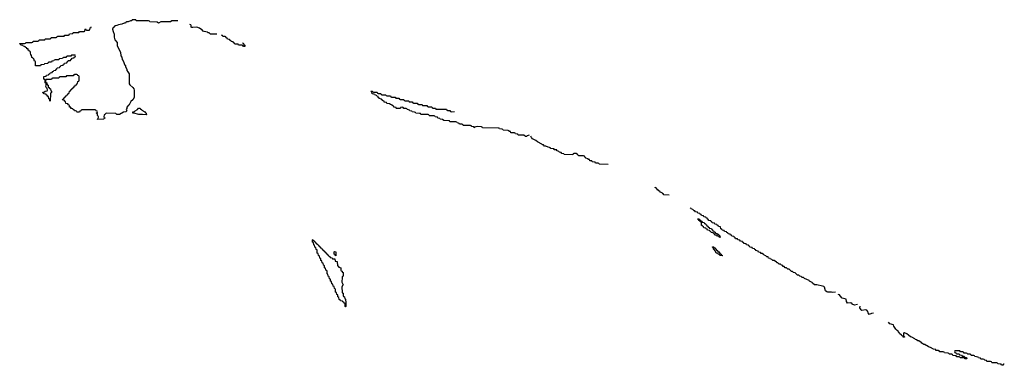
# Model space of a CAD drawing. Header units: inches. Extents: x 2886961 to 3052306, y 543424 to 918523.
# Tile 96 of 117: x 2926788 to 2942993, y 819506 to 825186. Entities that reach past the tile are written whole.
import ezdxf

# ---------------------------------------------------------------- set-up
doc = ezdxf.new("R2010")
doc.units = ezdxf.units.IN
doc.header["$MEASUREMENT"] = 0
for name, color, linetype in [('C9822', 7, 'Continuous'), ('C9832', 7, 'Continuous'), ('C9841', 7, 'Continuous'), ('C9842', 7, 'Continuous')]:
    doc.layers.add(name, color=color, linetype=linetype)

msp = doc.modelspace()

# ---------------------------------------------------------------- linework, layer by layer
at = {"layer": 'C9822', "color": 6}
for points in [[(2929392, 825170), (2929293, 825167), (2929269, 825149), (2929110, 825149), (2929070, 825129), (2929050, 825146), (2928930, 825149), (2928922, 825162), (2928907, 825167), (2928712, 825168), (2928706, 825170), (2928702, 825182), (2928690, 825186), (2928650, 825186), (2928638, 825182), (2928634, 825170), (2928611, 825169), (2928572, 825150), (2928551, 825149), (2928537, 825143), (2928530, 825129), (2928510, 825129), (2928470, 825114), (2928416, 825104), (2928389, 825089), (2928354, 825086), (2928350, 825068), (2928334, 825066), (2928332, 825050), (2928318, 825042), (2928318, 825030), (2928326, 824990), (2928341, 824950), (2928341, 824901), (2928355, 824855), (2928391, 824811), (2928394, 824754), (2928445, 824650), (2928455, 824595), (2928471, 824570), (2928475, 824530), (2928491, 824510), (2928521, 824441), (2928530, 824432), (2928531, 824411), (2928550, 824374), (2928551, 824350), (2928570, 824331), (2928590, 824294), (2928591, 824131), (2928598, 824118), (2928650, 824072), (2928665, 824050), (2928671, 824030), (2928671, 823910), (2928651, 823870), (2928618, 823842), (2928590, 823789), (2928578, 823782), (2928552, 823750), (2928551, 823729), (2928542, 823710), (2928552, 823690), (2928534, 823670), (2928495, 823665), (2928430, 823630), (2928386, 823630), (2928370, 823646), (2928210, 823648), (2928190, 823626), (2928178, 823622), (2928174, 823590), (2928178, 823578), (2928190, 823574), (2928191, 823569), (2928190, 823566), (2928178, 823562), (2928170, 823549), (2928068, 823548), (2928070, 823554), (2928082, 823558), (2928086, 823590), (2928082, 823602), (2928068, 823610), (2928066, 823646), (2928049, 823650), (2928062, 823658), (2928066, 823670), (2928062, 823682), (2928048, 823688), (2928042, 823702), (2928030, 823706), (2927810, 823706), (2927798, 823702), (2927794, 823690), (2927778, 823682), (2927770, 823666), (2927732, 823668), (2927726, 823670), (2927722, 823682), (2927708, 823688), (2927690, 823689), (2927687, 823707), (2927666, 823710), (2927662, 823722), (2927648, 823728), (2927630, 823729), (2927627, 823747), (2927610, 823749), (2927608, 823768), (2927602, 823782), (2927590, 823786), (2927582, 823802), (2927548, 823810), (2927542, 823842), (2927530, 823846), (2927522, 823862), (2927487, 823867), (2927490, 823874), (2927502, 823878), (2927507, 823893), (2927522, 823898), (2927527, 823913), (2927542, 823918), (2927547, 823933), (2927562, 823938), (2927567, 823953), (2927582, 823958), (2927587, 823973), (2927602, 823978), (2927607, 824013), (2927622, 824018), (2927627, 824033), (2927642, 824038), (2927647, 824053), (2927662, 824058), (2927667, 824073), (2927682, 824078), (2927687, 824093), (2927702, 824098), (2927707, 824113), (2927722, 824118), (2927727, 824133), (2927742, 824138), (2927746, 824170), (2927762, 824178), (2927766, 824190), (2927766, 824250), (2927762, 824262), (2927747, 824267), (2927742, 824282), (2927730, 824286), (2927690, 824286), (2927678, 824282), (2927670, 824266), (2927570, 824266), (2927558, 824262), (2927550, 824246), (2927450, 824246), (2927438, 824242), (2927430, 824226), (2927330, 824226), (2927318, 824222), (2927310, 824206), (2927230, 824206), (2927218, 824202), (2927214, 824170), (2927218, 824158), (2927234, 824150), (2927238, 824118), (2927254, 824110), (2927258, 824078), (2927270, 824074), (2927278, 824058), (2927294, 824050), (2927298, 824018), (2927314, 824010), (2927314, 823990), (2927298, 823982), (2927294, 823970), (2927290, 823846), (2927286, 823850), (2927282, 823882), (2927268, 823888), (2927262, 823922), (2927250, 823926), (2927242, 823942), (2927226, 823950), (2927222, 823962), (2927189, 823969), (2927182, 823982), (2927166, 823990), (2927187, 823993), (2927210, 824012), (2927242, 824018), (2927246, 824030), (2927242, 824062), (2927230, 824066), (2927218, 824090), (2927226, 824110), (2927226, 824130), (2927222, 824142), (2927210, 824146), (2927207, 824187), (2927202, 824202), (2927188, 824210), (2927186, 824250), (2927190, 824254), (2927222, 824258), (2927230, 824274), (2927262, 824278), (2927267, 824293), (2927282, 824298), (2927287, 824313), (2927322, 824318), (2927327, 824333), (2927342, 824338), (2927350, 824354), (2927382, 824358), (2927387, 824373), (2927402, 824378), (2927407, 824393), (2927442, 824398), (2927447, 824413), (2927462, 824418), (2927467, 824433), (2927502, 824438), (2927507, 824453), (2927522, 824458), (2927527, 824473), (2927562, 824478), (2927567, 824493), (2927582, 824498), (2927587, 824513), (2927622, 824518), (2927627, 824533), (2927642, 824538), (2927650, 824554), (2927682, 824558), (2927687, 824573), (2927702, 824578), (2927706, 824590), (2927702, 824602), (2927690, 824606), (2927650, 824606), (2927638, 824602), (2927630, 824586), (2927570, 824586), (2927558, 824582), (2927550, 824566), (2927510, 824566), (2927498, 824562), (2927492, 824548), (2927438, 824542), (2927432, 824528), (2927370, 824526), (2927358, 824522), (2927352, 824508), (2927318, 824502), (2927310, 824488), (2927270, 824486), (2927258, 824482), (2927250, 824468), (2927198, 824462), (2927190, 824448), (2927138, 824442), (2927132, 824428), (2927050, 824429), (2927046, 824430), (2927046, 824490), (2927042, 824502), (2927030, 824506), (2927022, 824542), (2927010, 824546), (2927002, 824562), (2926990, 824566), (2926982, 824602), (2926970, 824606), (2926967, 824647), (2926962, 824662), (2926950, 824666), (2926942, 824682), (2926930, 824686), (2926926, 824706), (2926908, 824710), (2926906, 824726), (2926886, 824730), (2926882, 824742), (2926868, 824748), (2926846, 824750), (2926842, 824762), (2926806, 824770), (2926802, 824782), (2926788, 824790), (2926790, 824794), (2926867, 824793), (2926882, 824798), (2926890, 824814), (2926987, 824813), (2927002, 824818), (2927010, 824834), (2927087, 824833), (2927102, 824838), (2927110, 824854), (2927187, 824853), (2927202, 824858), (2927210, 824874), (2927287, 824873), (2927302, 824878), (2927308, 824892), (2927390, 824894), (2927402, 824898), (2927406, 824910), (2927413, 824913), (2927510, 824914), (2927522, 824918), (2927530, 824934), (2927590, 824934), (2927602, 824938), (2927608, 824952), (2927662, 824958), (2927670, 824974), (2927750, 824974), (2927762, 824978), (2927770, 824994), (2927850, 824994), (2927862, 824998), (2927866, 825030), (2927870, 825034), (2927878, 825018), (2927890, 825014), (2927930, 825014), (2927942, 825018), (2927948, 825052), (2927962, 825058), (2927966, 825070)], [(2930000, 824950), (2929926, 824950), (2929908, 824968), (2929890, 824969), (2929880, 824980), (2929850, 824989), (2929826, 824990), (2929810, 824998), (2929785, 825025), (2929770, 825029), (2929746, 825046), (2929729, 825050), (2929719, 825059), (2929690, 825065), (2929638, 825058), (2929620, 825060), (2929610, 825066), (2929609, 825090), (2929602, 825102), (2929589, 825110)]]:
    msp.add_lwpolyline(points, dxfattribs=at)
msp.add_lwpolyline([(2928870, 823622), (2928810, 823629), (2928750, 823629), (2928668, 823648), (2928650, 823649), (2928648, 823670), (2928670, 823672), (2928688, 823690), (2928729, 823711), (2928746, 823730), (2928770, 823731), (2928778, 823718), (2928790, 823711), (2928797, 823697), (2928850, 823671), (2928858, 823658), (2928870, 823651), (2928876, 823630)], close=True, dxfattribs=at)
at = {"layer": 'C9832', "color": 6}
msp.add_line((2930034, 824950), (2930000, 824950), dxfattribs=at)
for points in [[(2930454, 824810), (2930458, 824798), (2930470, 824794), (2930478, 824778), (2930494, 824770), (2930492, 824748), (2930470, 824748), (2930462, 824762), (2930450, 824766), (2930388, 824768), (2930382, 824782), (2930370, 824786), (2930330, 824786), (2930322, 824802), (2930307, 824807), (2930302, 824822), (2930267, 824827), (2930262, 824842), (2930247, 824847), (2930242, 824862), (2930210, 824866), (2930202, 824882), (2930186, 824890), (2930182, 824902), (2930168, 824908), (2930130, 824909), (2930127, 824927), (2930109, 824930)], [(2935172, 823288), (2935141, 823279), (2935131, 823269), (2935110, 823269), (2935087, 823287), (2934990, 823289), (2934986, 823306), (2934946, 823310), (2934942, 823322), (2934930, 823326), (2934870, 823329), (2934866, 823346), (2934846, 823350), (2934842, 823362), (2934827, 823367), (2934746, 823370), (2934742, 823382), (2934728, 823388), (2934686, 823390), (2934682, 823402), (2934670, 823406), (2934412, 823408), (2934406, 823410), (2934402, 823422), (2934387, 823427), (2934330, 823429), (2934293, 823427), (2934278, 823422), (2934270, 823409), (2934266, 823426), (2934226, 823430), (2934222, 823442), (2934207, 823447), (2934086, 823450), (2934082, 823462), (2934067, 823467), (2934026, 823470), (2934022, 823482), (2934008, 823488), (2933986, 823490), (2933982, 823502), (2933967, 823507), (2933869, 823509), (2933866, 823510), (2933862, 823522), (2933850, 823526), (2933770, 823529), (2933747, 823547), (2933706, 823550), (2933702, 823562), (2933668, 823570), (2933666, 823586), (2933626, 823590), (2933622, 823602), (2933610, 823606), (2933532, 823608), (2933526, 823610), (2933522, 823622), (2933510, 823626), (2933390, 823629), (2933382, 823642), (2933370, 823646), (2933310, 823649), (2933302, 823662), (2933287, 823667), (2933246, 823670), (2933242, 823682), (2933210, 823688), (2933202, 823702), (2933187, 823707), (2933170, 823708), (2933162, 823722), (2933147, 823727), (2933110, 823729), (2933102, 823742), (2933090, 823746), (2933058, 823742), (2933054, 823730), (2933047, 823727), (2932992, 823728), (2932986, 823730), (2932982, 823742), (2932948, 823750), (2932946, 823766), (2932926, 823770), (2932922, 823782), (2932908, 823788), (2932888, 823790), (2932886, 823806), (2932830, 823809), (2932826, 823826), (2932788, 823830), (2932786, 823846), (2932766, 823850), (2932762, 823862), (2932750, 823866), (2932742, 823882), (2932706, 823890), (2932702, 823902), (2932690, 823906), (2932686, 823926), (2932666, 823930), (2932662, 823942), (2932648, 823948), (2932626, 823950), (2932622, 823962), (2932590, 823968), (2932582, 824002), (2932570, 824006), (2932568, 824012), (2932590, 824014), (2932598, 823998), (2932610, 823994), (2932670, 823994), (2932678, 823978), (2932690, 823974), (2932730, 823974), (2932738, 823958), (2932750, 823954), (2932810, 823954), (2932818, 823938), (2932830, 823934), (2932890, 823934), (2932898, 823918), (2932910, 823914), (2932970, 823914), (2932978, 823898), (2932990, 823894), (2933030, 823894), (2933038, 823878), (2933050, 823874), (2933110, 823874), (2933118, 823858), (2933130, 823854), (2933190, 823854), (2933198, 823838), (2933210, 823834), (2933250, 823834), (2933258, 823818), (2933270, 823814), (2933330, 823814), (2933338, 823798), (2933350, 823794), (2933410, 823794), (2933418, 823778), (2933430, 823774), (2933490, 823774), (2933498, 823758), (2933510, 823754), (2933570, 823754), (2933578, 823738), (2933590, 823734), (2933630, 823734), (2933638, 823718), (2933650, 823714), (2933810, 823714), (2933818, 823698), (2933830, 823694), (2933870, 823694), (2933878, 823678), (2933890, 823674), (2933944, 823676)], [(2936471, 822808), (2936330, 822809), (2936322, 822822), (2936308, 822828), (2936266, 822830), (2936262, 822842), (2936247, 822847), (2936210, 822849), (2936206, 822866), (2936170, 822869), (2936166, 822886), (2936146, 822890), (2936142, 822902), (2936106, 822910), (2936102, 822922), (2936088, 822928), (2936082, 822942), (2936070, 822946), (2935988, 822948), (2935982, 822962), (2935967, 822967), (2935962, 822982), (2935950, 822986), (2935910, 822986), (2935898, 822982), (2935890, 822966), (2935750, 822968), (2935742, 822982), (2935710, 822986), (2935702, 823002), (2935670, 823008), (2935662, 823022), (2935648, 823028), (2935630, 823029), (2935626, 823046), (2935586, 823050), (2935582, 823062), (2935570, 823066), (2935526, 823070), (2935522, 823082), (2935508, 823088), (2935486, 823090), (2935449, 823109), (2935428, 823110), (2935409, 823129), (2935390, 823129), (2935382, 823142), (2935310, 823178), (2935283, 823203), (2935228, 823230), (2935210, 823248), (2935198, 823270)], [(2937476, 822304), (2937386, 822310), (2937382, 822322), (2937366, 822330), (2937362, 822342), (2937328, 822350), (2937326, 822366), (2937306, 822370), (2937302, 822382), (2937290, 822386), (2937282, 822402), (2937270, 822406), (2937262, 822422), (2937248, 822428), (2937248, 822432)], [(2940000, 820806), (2939910, 820829), (2939869, 820829), (2939836, 820856), (2939829, 820869), (2939789, 820889), (2939779, 820899), (2939706, 820930), (2939687, 820947), (2939666, 820950), (2939648, 820968), (2939630, 820969), (2939610, 820988), (2939589, 820989), (2939550, 821026), (2939526, 821030), (2939508, 821048), (2939489, 821049), (2939450, 821086), (2939430, 821088), (2939407, 821107), (2939386, 821110), (2939368, 821128), (2939348, 821130), (2939346, 821146), (2939326, 821150), (2939307, 821167), (2939286, 821170), (2939268, 821188), (2939249, 821189), (2939246, 821206), (2939226, 821210), (2939207, 821227), (2939186, 821230), (2939167, 821247), (2939146, 821250), (2939142, 821262), (2939110, 821268), (2939106, 821286), (2939086, 821290), (2939067, 821307), (2939046, 821310), (2939042, 821322), (2939030, 821326), (2939010, 821346), (2938990, 821346), (2938982, 821362), (2938948, 821368), (2938942, 821382), (2938906, 821390), (2938902, 821402), (2938886, 821410), (2938882, 821422), (2938850, 821426), (2938842, 821442), (2938806, 821450), (2938802, 821462), (2938790, 821466), (2938782, 821482), (2938750, 821486), (2938742, 821502), (2938710, 821506), (2938702, 821522), (2938686, 821530), (2938682, 821542), (2938650, 821546), (2938642, 821562), (2938610, 821566), (2938602, 821582), (2938570, 821586), (2938562, 821602), (2938546, 821610), (2938542, 821622), (2938510, 821626), (2938502, 821642), (2938487, 821647), (2938482, 821662), (2938447, 821667), (2938442, 821682), (2938427, 821687), (2938422, 821702), (2938390, 821706), (2938382, 821722), (2938347, 821727), (2938342, 821742), (2938326, 821750), (2938322, 821782), (2938290, 821786), (2938282, 821802), (2938267, 821807), (2938262, 821822), (2938230, 821826), (2938222, 821842), (2938187, 821847), (2938182, 821862), (2938167, 821867), (2938162, 821882), (2938127, 821887), (2938122, 821902), (2938107, 821907), (2938102, 821922), (2938087, 821927), (2938082, 821942), (2938050, 821946), (2938042, 821962), (2938007, 821967), (2938002, 821982), (2937988, 821988), (2937982, 822002), (2937950, 822006), (2937942, 822022), (2937910, 822026), (2937902, 822042), (2937890, 822046), (2937867, 822067), (2937846, 822070), (2937842, 822082), (2937830, 822086), (2937824, 822096)]]:
    msp.add_lwpolyline(points, dxfattribs=at)
for points in [[(2938310, 821606), (2938302, 821622), (2938270, 821626), (2938262, 821642), (2938230, 821646), (2938222, 821662), (2938206, 821670), (2938202, 821682), (2938170, 821686), (2938162, 821702), (2938146, 821710), (2938142, 821722), (2938110, 821726), (2938102, 821742), (2938086, 821750), (2938082, 821762), (2938050, 821766), (2938042, 821782), (2938026, 821790), (2938022, 821802), (2938010, 821806), (2938007, 821847), (2938002, 821862), (2937990, 821866), (2937982, 821882), (2937970, 821886), (2937962, 821902), (2937950, 821906), (2937946, 821914), (2937973, 821913), (2937978, 821898), (2937993, 821893), (2937998, 821878), (2938013, 821873), (2938018, 821858), (2938053, 821853), (2938058, 821838), (2938073, 821833), (2938078, 821818), (2938093, 821813), (2938098, 821798), (2938113, 821793), (2938118, 821778), (2938133, 821773), (2938138, 821758), (2938173, 821753), (2938178, 821738), (2938193, 821733), (2938198, 821718), (2938213, 821713), (2938218, 821698), (2938233, 821693), (2938238, 821678), (2938273, 821673), (2938278, 821658), (2938293, 821653), (2938298, 821638), (2938313, 821633), (2938314, 821610)], [(2932150, 820466), (2932146, 820470), (2932146, 820510), (2932142, 820522), (2932127, 820527), (2932122, 820542), (2932107, 820547), (2932102, 820562), (2932070, 820566), (2932062, 820582), (2932047, 820587), (2932042, 820622), (2932026, 820630), (2932022, 820662), (2932007, 820667), (2932002, 820702), (2931986, 820710), (2931986, 820750), (2931982, 820762), (2931967, 820767), (2931962, 820802), (2931947, 820807), (2931942, 820842), (2931927, 820847), (2931922, 820882), (2931906, 820890), (2931902, 820922), (2931887, 820927), (2931882, 820962), (2931866, 820970), (2931862, 821002), (2931846, 821010), (2931846, 821050), (2931842, 821062), (2931827, 821067), (2931822, 821102), (2931807, 821107), (2931802, 821142), (2931786, 821150), (2931782, 821182), (2931766, 821190), (2931762, 821222), (2931746, 821230), (2931742, 821262), (2931727, 821267), (2931722, 821302), (2931706, 821310), (2931702, 821342), (2931686, 821350), (2931686, 821390), (2931682, 821402), (2931667, 821407), (2931662, 821442), (2931647, 821447), (2931642, 821482), (2931627, 821487), (2931622, 821522), (2931606, 821530), (2931606, 821570), (2931610, 821574), (2931618, 821558), (2931633, 821553), (2931638, 821538), (2931653, 821533), (2931658, 821518), (2931673, 821513), (2931678, 821498), (2931693, 821493), (2931698, 821478), (2931713, 821473), (2931718, 821458), (2931733, 821453), (2931738, 821438), (2931753, 821433), (2931758, 821418), (2931773, 821413), (2931778, 821398), (2931793, 821393), (2931798, 821378), (2931813, 821373), (2931818, 821358), (2931833, 821353), (2931838, 821338), (2931853, 821333), (2931858, 821318), (2931873, 821313), (2931878, 821298), (2931893, 821293), (2931898, 821278), (2931930, 821274), (2931938, 821258), (2931973, 821253), (2931978, 821218), (2932011, 821211), (2932018, 821138), (2932030, 821134), (2932038, 821118), (2932074, 821110), (2932074, 821070), (2932078, 821058), (2932093, 821053), (2932098, 821038), (2932114, 821030), (2932112, 820970), (2932098, 820962), (2932093, 820947), (2932092, 820872), (2932111, 820830), (2932101, 820819), (2932092, 820790), (2932094, 820710), (2932098, 820698), (2932110, 820694), (2932113, 820653), (2932118, 820638), (2932134, 820630), (2932138, 820598), (2932150, 820594), (2932154, 820530), (2932154, 820470)], [(2938350, 821306), (2938310, 821309), (2938306, 821326), (2938286, 821330), (2938282, 821342), (2938268, 821348), (2938250, 821349), (2938242, 821382), (2938230, 821386), (2938222, 821402), (2938210, 821406), (2938202, 821442), (2938190, 821446), (2938188, 821452), (2938210, 821454), (2938218, 821438), (2938230, 821434), (2938238, 821418), (2938250, 821414), (2938258, 821398), (2938270, 821394), (2938278, 821378), (2938290, 821374), (2938298, 821358), (2938310, 821354), (2938318, 821338), (2938330, 821334), (2938338, 821318), (2938354, 821310)], [(2931990, 821306), (2931982, 821322), (2931966, 821330), (2931966, 821370), (2931970, 821374), (2931992, 821370)]]:
    msp.add_lwpolyline(points, close=True, dxfattribs=at)
at = {"layer": 'C9841', "color": 6}
for points in [[(2941334, 820000), (2941338, 819978), (2941350, 819974), (2941352, 819968), (2941330, 819969), (2941327, 819987), (2941310, 819989), (2941303, 820000)], [(2942993, 819527), (2942978, 819522), (2942970, 819506), (2942953, 819507), (2942946, 819510), (2942942, 819522), (2942927, 819527), (2942890, 819529), (2942882, 819542), (2942870, 819546), (2942792, 819548), (2942786, 819550), (2942782, 819562), (2942767, 819567), (2942706, 819570), (2942702, 819582), (2942670, 819588), (2942662, 819602), (2942647, 819607), (2942609, 819609), (2942602, 819622), (2942568, 819628), (2942562, 819642), (2942508, 819648), (2942502, 819662), (2942490, 819666), (2942450, 819666), (2942442, 819682), (2942430, 819686), (2942390, 819686), (2942382, 819702), (2942370, 819706), (2942330, 819706), (2942322, 819722), (2942310, 819726), (2942270, 819726), (2942262, 819742), (2942250, 819746), (2942190, 819746), (2942178, 819742), (2942174, 819730), (2942178, 819718), (2942193, 819713), (2942198, 819698), (2942210, 819694), (2942250, 819694), (2942258, 819678), (2942290, 819674), (2942298, 819658), (2942330, 819654), (2942338, 819638), (2942373, 819633), (2942374, 819610), (2942346, 819610), (2942342, 819622), (2942330, 819626), (2942268, 819628), (2942262, 819642), (2942250, 819646), (2942210, 819646), (2942202, 819662), (2942148, 819668), (2942142, 819682), (2942127, 819687), (2942090, 819688), (2942082, 819702), (2942070, 819706), (2942009, 819709), (2942002, 819722), (2941987, 819727), (2941930, 819729), (2941922, 819742), (2941908, 819748), (2941868, 819750), (2941866, 819766), (2941826, 819770), (2941779, 819799), (2941748, 819810), (2941726, 819826), (2941708, 819830), (2941686, 819846), (2941669, 819850), (2941638, 819870), (2941625, 819885), (2941608, 819890), (2941586, 819906), (2941568, 819910), (2941546, 819926), (2941530, 819929), (2941520, 819940), (2941470, 819969), (2941450, 819975), (2941418, 820000)]]:
    msp.add_lwpolyline(points, dxfattribs=at)
at = {"layer": 'C9842', "color": 6}
for points in [[(2940214, 820706), (2940170, 820704), (2940149, 820709), (2940090, 820709), (2940070, 820715), (2940050, 820730), (2940032, 820792), (2940021, 820801), (2940000, 820806)], [(2940576, 820504), (2940530, 820495), (2940490, 820508), (2940486, 820526), (2940474, 820526), (2940455, 820535), (2940410, 820528), (2940397, 820557), (2940389, 820590), (2940322, 820610), (2940289, 820650), (2940283, 820663), (2940266, 820670), (2940264, 820676)], [(2940840, 820360), (2940805, 820355), (2940770, 820338), (2940750, 820366), (2940749, 820390), (2940730, 820410), (2940710, 820418), (2940650, 820409), (2940638, 820418), (2940614, 820450), (2940623, 820477)], [(2941303, 820000), (2941302, 820002), (2941270, 820029), (2941264, 820044), (2941250, 820049), (2941246, 820066), (2941230, 820075), (2941210, 820102), (2941175, 820150), (2941169, 820169), (2941110, 820189), (2941087, 820213)], [(2941418, 820000), (2941390, 820022), (2941350, 820038), (2941342, 820038), (2941334, 820030), (2941332, 820010), (2941334, 820000)]]:
    msp.add_lwpolyline(points, dxfattribs=at)

doc.saveas('drawing.dxf')
